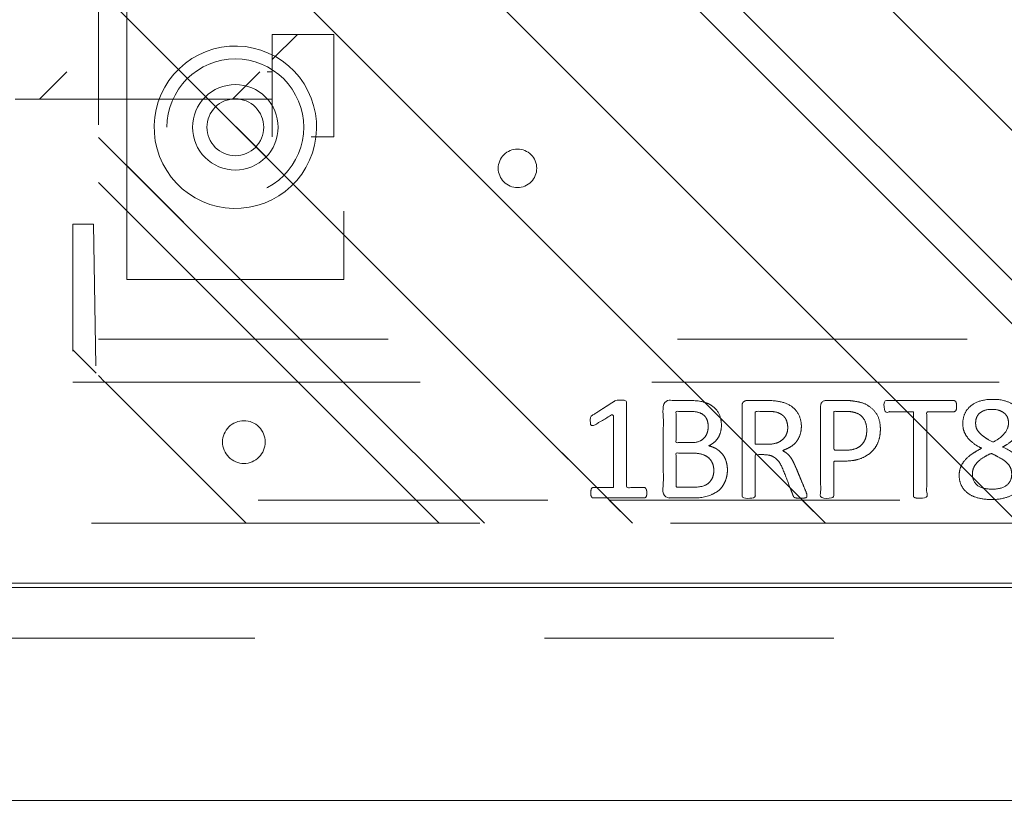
# Model space of a CAD drawing. Header units: inches. Extents: x -434 to -285, y -58 to 33.
# Tile 64 of 103: x -311.67 to -307.13, y -39.58 to -35.93. Entities that reach past the tile are written whole.
import ezdxf

# ---------------------------------------------------------------- set-up
doc = ezdxf.new("R2010")
doc.units = ezdxf.units.IN
doc.header["$LTSCALE"] = 32
doc.header["$MEASUREMENT"] = 0
doc.linetypes.add('Dash Style-1', pattern=[0.083328, 0.041656, -0.041672])
for name, color, linetype, lineweight in [('DashLine', 7, 'Dash Style-1', 13), ('DashLineFill', 7, 'Dash Style-1', 13), ('Drawing', 7, 'Continuous', 18), ('Metal-Black', 7, 'Continuous', 18), ('Metal-DeskStructure', 7, 'Continuous', 13), ('None', 7, 'Continuous', 18), ('Plastic-BracketCover', 7, 'Continuous', 13), ('SolidLine', 7, 'Continuous', 15), ('Stone_1', 7, 'Continuous', 13), ('WasteShelf_H', 7, 'Continuous', 18)]:
    doc.layers.add(name, color=color, linetype=linetype, lineweight=lineweight)
pattern_1 = [(45, (0, 0), (-1.61302, 1.93572), []), (45, (-1.0608, 1.0608), (-0.472346, 0.416761), [])]

# ---------------------------------------------------------------- blocks, each defined once
blk = doc.blocks.new('Group-26')
at = {"layer": 'SolidLine', "flags": 128}
blk.add_lwpolyline([(0, 0), (0.748, 0), (0.748, -29.0945), (0, -29.0945)], close=True, dxfattribs=at)
blk = doc.blocks.new('Group-27')
at = {"layer": 'None'}
blk.add_blockref('Group-26', (0, 0), dxfattribs=at)
blk = doc.blocks.new('SL Vertical Storage (2D)-1')
at = {"layer": 'None'}
blk.add_blockref('Group-27', (0, 0), dxfattribs=at)
at = {"layer": 'Drawing', "color": 0, "flags": 1}
for tag in ['Tag', 'Catalog', 'Option1', 'Option2', 'Option3', 'Option4', 'Option5', 'Option6', 'Option7', 'Option8', 'Option9', 'Option10', 'Option11', 'Option12', 'Custom', 'FinishGroup', 'Discount', 'Item2', 'Item3', 'Item6', 'Item8', 'Item9', 'Item10', 'Item12', 'Item13', 'Item16', 'Item18', 'Item19', 'Item20', 'Item21', 'Item22', 'Item23', 'Item24', 'Item25', 'Item1', 'Item4', 'Item5', 'Item7', 'Item11', 'Item14', 'Item15', 'Item17']:
    blk.add_attdef(tag, (24.1798, -42.4995), '', height=0.00709, dxfattribs=at)
blk = doc.blocks.new('Group-43')
at = {"layer": 'Stone_1', "linetype": 'Continuous', "lineweight": 15}
h = blk.add_hatch(dxfattribs=at)
h.set_pattern_fill('AR-CONC', style=0, pattern_type=2)
h.set_pattern_definition([(50, (-6.595, -2.0547), (5.6477, -0.4941), [0.59055, -6.49606]), (-5, (-6.595, -2.055), (-1.0925, 5.9228), [0.47244, -5.19685]), (100.451, (-6.124, -2.096), (4.5552, 5.42866), [0.5019, -5.5208]), (46.184, (-6.595, -0.48), (8.4035, -1.3033), [0.8858, -9.7441]), (96.636, (-5.8945, -0.5885), (7.3595, 7.6702), [0.7528, -8.2812]), (-8.816, (-6.595, -0.48), (7.3595, 7.6702), [0.7087, -7.7953]), (21, (-5.8074, -0.8736), (4.70006, -3.1702), [0.59055, -6.49606]), (-34, (-5.8074, -0.8736), (1.9159, 5.7098), [0.47244, -5.19685]), (71.451, (-5.416, -1.138), (6.6159, 2.5396), [0.5019, -5.5208]), (37.5, (-6.5948, -2.0547), (0.09575, 2.62121), [0.0004, -15.6256]), (37.5, (96.8664, 77.3338), (0.095747, 2.621211), [0.0004, -15.6256]), (37.5, (96.8743, 77.34), (0.095747, 2.621211), [0.0004, -15.6256]), (37.5, (203.1916, 158.92), (0.095747, 2.621211), [0.00039, -15.62559]), (37.5, (203.1995, 158.9261), (0.095747, 2.621211), [0.00039, -15.62559]), (7.5, (-6.5948, -2.0547), (2.07141, 3.1056), [0.0004, -10.0114]), (7.5, (69.1615, 7.9188), (2.07141, 3.1056), [0.0004, -10.01142]), (7.5, (69.1714, 7.92), (2.07141, 3.1056), [0.0004, -10.01142]), (7.5, (195.4914, 24.5504), (2.071414, 3.105604), [0.0004, -10.01142]), (7.5, (195.5013, 24.5517), (2.071414, 3.105604), [0.0004, -10.01142]), (-32.5, (-8.3507, -2.0547), (4.20333, -0.1776), [0.0004, -16.25945]), (-32.5, (33.8273, -28.925), (4.20333, -0.1776), [0.0004, -16.25945]), (-32.5, (33.8357, -28.9305), (4.20333, -0.1776), [0.0004, -16.25945]), (-32.5, (165.4132, -112.7546), (4.203326, -0.177597), [0.0004, -16.25945]), (-32.5, (165.4217, -112.76), (4.203326, -0.177597), [0.0004, -16.25945]), (-42.5, (-9.138, -2.0547), (4.59202, 0.78823), [0.0004, -12.4248]), (-42.5, (38.7923, -45.975), (4.59202, 0.78823), [0.0004, -12.4248]), (-42.5, (38.7997, -45.9816), (4.59202, 0.78823), [0.0004, -12.4248]), (-42.5, (115.189, -115.9795), (4.59202, 0.78823), [0.0004, -12.4248]), (-42.5, (115.1963, -115.9863), (4.59202, 0.78823), [0.0004, -12.4248])])
h.paths.add_polyline_path([(0, 0), (17.9921, 0), (17.9921, -31.2992), (0, -31.2992)])
at = {"layer": 'Stone_1', "flags": 128}
blk.add_lwpolyline([(0, 0), (17.9921, 0), (17.9921, -31.2992), (0, -31.2992)], close=True, dxfattribs=at)
blk = doc.blocks.new('SL Vertical Top (2D)-1')
at = {"layer": 'None'}
blk.add_blockref('Group-43', (0, 0), dxfattribs=at)
at = {"layer": 'Drawing', "color": 0, "flags": 1}
for tag in ['Tag', 'Catalog', 'Option1', 'Option2', 'Option3', 'Option4', 'Option5', 'Option6', 'Option7', 'Option8', 'Option9', 'Option10', 'Option11', 'Option12', 'Custom', 'FinishGroup', 'Discount', 'Item2', 'Item3', 'Item6', 'Item9', 'Item10', 'Item12', 'Item13', 'Item16', 'Item19', 'Item20', 'Item21', 'Item22', 'Item23', 'Item24', 'Item25', 'Item8', 'Item18', 'Item1', 'Item4', 'Item5', 'Item7', 'Item11', 'Item14', 'Item15', 'Item17']:
    blk.add_attdef(tag, (41.9987, -42.5389), '', height=0.00709, dxfattribs=at)
blk = doc.blocks.new('30W 7.5D LEG SURROUND (2D)')
at = {"layer": 'DashLine', "flags": 128}
blk.add_lwpolyline([(-15, -10.7844), (15, -10.7844), (14.252, -10.0364), (-14.252, -10.0364), (-15, -10.7844)], close=True, dxfattribs=at)
at = {"layer": 'SolidLine', "flags": 128}
blk.add_lwpolyline([(-15.0197, -3.2687), (15.0197, -3.2687), (15.0197, -10.7844), (-15.0197, -10.7844)], close=True, dxfattribs=at)
blk = doc.blocks.new('Group-47')
at = {"layer": 'WasteShelf_H', "color": 7}
for points, knots in [([(-2.8316, 6.2154), (-2.839, 6.2154), (-2.8528, 6.2182), (-2.8556, 6.2265), (-2.8556, 6.3455), (-2.8556, 6.4645), (-2.8537, 6.4682), (-2.8482, 6.4719), (-2.839, 6.4738), (-2.826, 6.4738), (-2.8168, 6.4719), (-2.8113, 6.4701), (-2.8076, 6.4645), (-2.8076, 6.4156), (-2.8076, 6.3686), (-2.6378, 6.3686), (-2.468, 6.3686), (-2.4938, 6.4119), (-2.5197, 6.4553), (-2.5215, 6.4609), (-2.5234, 6.4701), (-2.5197, 6.4738), (-2.5086, 6.4756), (-2.4962, 6.4756), (-2.4865, 6.4756), (-2.4809, 6.4738), (-2.4772, 6.4701), (-2.4754, 6.4664), (-2.4422, 6.4147), (-2.409, 6.363), (-2.4071, 6.3612), (-2.4071, 6.3575), (-2.4053, 6.352), (-2.4053, 6.3349), (-2.4053, 6.3169), (-2.409, 6.3114), (-2.4126, 6.3095), (-2.611, 6.3095), (-2.8076, 6.3095), (-2.8076, 6.2689), (-2.8076, 6.2246), (-2.8113, 6.2209), (-2.8168, 6.2173), (-2.826, 6.2154), (-2.8316, 6.2154)], [0, 0, 0, 0.00261, 0.007831, 0.010441, 0.176195, 0.178805, 0.181415, 0.184026, 0.186636, 0.188594, 0.190551, 0.192509, 0.194467, 0.244389, 0.244389, 0.424498, 0.424498, 0.47805, 0.47805, 0.484241, 0.490432, 0.496622, 0.502813, 0.507071, 0.510941, 0.514811, 0.518682, 0.518682, 0.576295, 0.576295, 0.578743, 0.58119, 0.583638, 0.590247, 0.593184, 0.596122, 0.599059, 0.911881, 0.911881, 0.976501, 0.982376, 0.988251, 0.994125, 1, 1, 1]), ([(-2.7264, 5.8443), (-2.7485, 5.8443), (-2.7836, 5.8554), (-2.8131, 5.8738), (-2.8334, 5.9015), (-2.8556, 5.9513), (-2.8556, 6.0584), (-2.8556, 6.1248), (-2.8445, 6.1396), (-2.6313, 6.1396), (-2.4182, 6.1396), (-2.4071, 6.1248), (-2.4071, 6.0667), (-2.4071, 5.9753), (-2.4237, 5.9237), (-2.4514, 5.8904), (-2.4938, 5.872), (-2.5363, 5.872), (-2.5658, 5.8794), (-2.5898, 5.8941), (-2.6101, 5.9181), (-2.6157, 5.931), (-2.6193, 5.9126), (-2.6378, 5.8812), (-2.6655, 5.8572), (-2.7042, 5.8443), (-2.7264, 5.8443)], [0, 0, 0, 0.031455, 0.06291, 0.094366, 0.125821, 0.188731, 0.266159, 0.275837, 0.285516, 0.435531, 0.44521, 0.454888, 0.521427, 0.574659, 0.627891, 0.681123, 0.734355, 0.762747, 0.791139, 0.819531, 0.847924, 0.847924, 0.885943, 0.923962, 0.961981, 1, 1, 1]), ([(-2.7301, 5.907), (-2.7098, 5.907), (-2.6802, 5.92), (-2.6599, 5.944), (-2.6489, 5.9809), (-2.6489, 6.0445), (-2.6489, 6.0805), (-2.7273, 6.0805), (-2.8057, 6.0805), (-2.8057, 6.0371), (-2.8057, 5.9532), (-2.7781, 5.92), (-2.7485, 5.907), (-2.7301, 5.907)], [0, 0, 0, 0.079156, 0.158312, 0.237468, 0.316624, 0.419526, 0.419526, 0.643799, 0.643799, 0.767809, 0.883905, 0.941952, 1, 1, 1]), ([(-2.5271, 5.9329), (-2.5105, 5.9329), (-2.4846, 5.9421), (-2.4662, 5.9624), (-2.4569, 5.9938), (-2.4569, 6.0491), (-2.4569, 6.0805), (-2.5289, 6.0805), (-2.6009, 6.0805), (-2.6009, 6.0464), (-2.6009, 5.9901), (-2.5898, 5.9606), (-2.5695, 5.9421), (-2.5418, 5.9329), (-2.5271, 5.9329)], [0, 0, 0, 0.074499, 0.148998, 0.223496, 0.297995, 0.395417, 0.395417, 0.61891, 0.61891, 0.724928, 0.793696, 0.862464, 0.931232, 1, 1, 1]), ([(-2.8463, 5.478), (-2.85, 5.478), (-2.8537, 5.4798), (-2.8556, 5.4872), (-2.8574, 5.5001), (-2.8574, 5.5186), (-2.8556, 5.5296), (-2.8537, 5.537), (-2.8482, 5.5407), (-2.8426, 5.5426), (-2.79, 5.5629), (-2.7375, 5.5832), (-2.719, 5.5906), (-2.6895, 5.6053), (-2.6673, 5.6275), (-2.6563, 5.657), (-2.6563, 5.6967), (-2.6563, 5.716), (-2.7513, 5.716), (-2.85, 5.716), (-2.8537, 5.7197), (-2.8556, 5.7271), (-2.8574, 5.7382), (-2.8574, 5.7548), (-2.8556, 5.7659), (-2.8537, 5.7733), (-2.85, 5.7769), (-2.6387, 5.7769), (-2.4182, 5.7769), (-2.4071, 5.7622), (-2.4071, 5.7068), (-2.4071, 5.6422), (-2.409, 5.6201), (-2.4108, 5.6108), (-2.4145, 5.585), (-2.4348, 5.5444), (-2.4643, 5.5186), (-2.5031, 5.5038), (-2.5474, 5.5038), (-2.5843, 5.5167), (-2.612, 5.5389), (-2.6304, 5.5721), (-2.6378, 5.5906), (-2.6433, 5.5795), (-2.6581, 5.561), (-2.6784, 5.5463), (-2.7061, 5.5333), (-2.7227, 5.526), (-2.7716, 5.5057), (-2.8205, 5.4854), (-2.8334, 5.4798), (-2.8445, 5.478), (-2.8463, 5.478)], [0, 0, 0, 0.004018, 0.008035, 0.012053, 0.01607, 0.020088, 0.024105, 0.028123, 0.03214, 0.03214, 0.070951, 0.070951, 0.084634, 0.098317, 0.112001, 0.125684, 0.138745, 0.138745, 0.202807, 0.205295, 0.207782, 0.21027, 0.212758, 0.214748, 0.216739, 0.218729, 0.220719, 0.332671, 0.339637, 0.346603, 0.391882, 0.407555, 0.423229, 0.423229, 0.466696, 0.510164, 0.553631, 0.597099, 0.640566, 0.684033, 0.727501, 0.770968, 0.770968, 0.798042, 0.825115, 0.852188, 0.879262, 0.879262, 0.958132, 0.958132, 0.979066, 1, 1, 1]), ([(-2.5326, 5.5666), (-2.5049, 5.5666), (-2.4699, 5.5906), (-2.4606, 5.6182), (-2.4588, 5.6275), (-2.4569, 5.6496), (-2.4569, 5.6911), (-2.4569, 5.716), (-2.5326, 5.716), (-2.6083, 5.716), (-2.6083, 5.6874), (-2.6083, 5.6348), (-2.5972, 5.6016), (-2.5751, 5.5776), (-2.5474, 5.5666), (-2.5326, 5.5666)], [0, 0, 0, 0.142515, 0.285031, 0.285031, 0.330993, 0.376955, 0.445899, 0.445899, 0.655281, 0.655281, 0.734439, 0.800829, 0.867219, 0.93361, 1, 1, 1]), ([(-2.5381, 5.14), (-2.5732, 5.14), (-2.6267, 5.1621), (-2.6636, 5.2027), (-2.6858, 5.2618), (-2.6858, 5.3291), (-2.6858, 5.3541), (-2.7661, 5.3541), (-2.85, 5.3541), (-2.8537, 5.3578), (-2.8556, 5.3651), (-2.8574, 5.3762), (-2.8574, 5.3928), (-2.8556, 5.4039), (-2.8537, 5.4113), (-2.85, 5.415), (-2.6396, 5.415), (-2.42, 5.415), (-2.4071, 5.4002), (-2.4071, 5.343), (-2.4071, 5.2802), (-2.4108, 5.2544), (-2.4182, 5.2175), (-2.4403, 5.1806), (-2.4717, 5.1529), (-2.5141, 5.14), (-2.5381, 5.14)], [0, 0, 0, 0.066268, 0.132535, 0.198803, 0.26507, 0.303966, 0.303966, 0.429297, 0.43506, 0.440822, 0.446584, 0.452347, 0.456957, 0.461567, 0.466177, 0.470786, 0.728938, 0.745073, 0.761208, 0.845107, 0.870922, 0.896738, 0.922553, 0.948369, 0.974184, 1, 1, 1]), ([(-2.5437, 5.2027), (-2.516, 5.2027), (-2.4791, 5.223), (-2.4625, 5.2526), (-2.4569, 5.2839), (-2.4569, 5.3273), (-2.4569, 5.3541), (-2.5464, 5.3541), (-2.6359, 5.3541), (-2.6359, 5.3273), (-2.6359, 5.2747), (-2.623, 5.2378), (-2.5972, 5.2138), (-2.564, 5.2027), (-2.5437, 5.2027)], [0, 0, 0, 0.053098, 0.106195, 0.159293, 0.212391, 0.297937, 0.297937, 0.584068, 0.584068, 0.669615, 0.752211, 0.834807, 0.917404, 1, 1, 1]), ([(-2.4329, 4.7901), (-2.4389, 4.7901), (-2.4496, 4.7901), (-2.4551, 4.7937), (-2.4588, 4.7993), (-2.4588, 4.8639), (-2.4588, 4.9266), (-2.6526, 4.9266), (-2.85, 4.9266), (-2.8537, 4.9303), (-2.8556, 4.9377), (-2.8574, 4.9488), (-2.8574, 4.9654), (-2.8556, 4.9764), (-2.8537, 4.9838), (-2.85, 4.9875), (-2.6526, 4.9875), (-2.4588, 4.9875), (-2.4588, 5.0503), (-2.4588, 5.1149), (-2.4551, 5.1204), (-2.4496, 5.1222), (-2.4403, 5.1241), (-2.4274, 5.1241), (-2.4163, 5.1222), (-2.4108, 5.1204), (-2.4071, 5.1149), (-2.4071, 4.9571), (-2.4071, 4.7993), (-2.4108, 4.7937), (-2.4163, 4.7901), (-2.4274, 4.7901), (-2.4329, 4.7901)], [0, 0, 0, 0.003046, 0.005389, 0.007733, 0.010076, 0.089744, 0.089744, 0.335779, 0.340465, 0.345152, 0.349838, 0.354524, 0.360382, 0.36624, 0.372099, 0.377957, 0.6855, 0.6855, 0.785085, 0.788014, 0.790943, 0.793872, 0.796801, 0.798998, 0.801195, 0.803391, 0.805588, 0.991213, 0.99341, 0.995606, 0.997803, 1, 1, 1]), ([(-2.7411, 4.4744), (-2.7688, 4.4744), (-2.815, 4.4947), (-2.8463, 4.5353), (-2.8629, 4.5925), (-2.8629, 4.6626), (-2.8482, 4.718), (-2.8187, 4.7568), (-2.7781, 4.7771), (-2.7301, 4.7771), (-2.695, 4.7623), (-2.6655, 4.7365), (-2.6396, 4.6977), (-2.6267, 4.6737), (-2.6157, 4.6959), (-2.5917, 4.7272), (-2.564, 4.7494), (-2.5326, 4.7605), (-2.4902, 4.7605), (-2.4496, 4.7438), (-2.4182, 4.7088), (-2.4016, 4.6571), (-2.4016, 4.587), (-2.4182, 4.5372), (-2.4459, 4.5058), (-2.4828, 4.491), (-2.5234, 4.491), (-2.5547, 4.5021), (-2.5843, 4.5242), (-2.6101, 4.5556), (-2.6212, 4.5778), (-2.6544, 4.5002), (-2.7208, 4.4744), (-2.7411, 4.4744)], [0, 0, 0, 0.040945, 0.08189, 0.122836, 0.163781, 0.200632, 0.237482, 0.274333, 0.311184, 0.338205, 0.365227, 0.392248, 0.419269, 0.419269, 0.443822, 0.468375, 0.492928, 0.51748, 0.549396, 0.581313, 0.613229, 0.645145, 0.677061, 0.708977, 0.740893, 0.772809, 0.799408, 0.826007, 0.852606, 0.879205, 0.879205, 0.969801, 1, 1, 1]), ([(-2.7467, 4.5353), (-2.7301, 4.5353), (-2.7042, 4.5464), (-2.6821, 4.5704), (-2.6618, 4.6054), (-2.6507, 4.6294), (-2.6599, 4.6516), (-2.6821, 4.6848), (-2.7042, 4.7051), (-2.7301, 4.7162), (-2.815, 4.7162), (-2.815, 4.5796), (-2.7781, 4.5353), (-2.7467, 4.5353)], [0, 0, 0, 0.062166, 0.124332, 0.186498, 0.248664, 0.248664, 0.305108, 0.361552, 0.417996, 0.474441, 0.742583, 0.871292, 1, 1, 1]), ([(-2.5105, 4.5501), (-2.4957, 4.5501), (-2.4735, 4.5593), (-2.4569, 4.5796), (-2.4477, 4.6073), (-2.4477, 4.6626), (-2.4809, 4.7014), (-2.5252, 4.7014), (-2.5474, 4.6922), (-2.5677, 4.6719), (-2.588, 4.6423), (-2.599, 4.622), (-2.5806, 4.587), (-2.5363, 4.5501), (-2.5105, 4.5501)], [0, 0, 0, 0.064819, 0.129638, 0.194457, 0.259276, 0.388914, 0.518552, 0.583375, 0.648198, 0.71302, 0.777843, 0.777843, 0.888922, 1, 1, 1])]:
    blk.add_open_spline(points, degree=2, knots=knots, dxfattribs=at)
blk = doc.blocks.new('1BRPT8_Cover (2D)')
at = {"layer": 'DashLineFill', "linetype": 'Continuous', "lineweight": 13}
h = blk.add_hatch(dxfattribs=at)
h.set_pattern_fill('Steel', color=253, style=0, pattern_type=2)
h.set_pattern_definition(pattern_1)
h.paths.add_polyline_path([(-1.5945, -8.7638), (-2.3228, -8.7638), (-2.3228, -8.7511), (-2.8261, -8.7423), (-2.8664, -8.7028), (-2.8664, -6.673), (-2.8472, -6.6533), (-2.3228, -6.6441), (-2.3228, -6.5842), (-2.8472, -6.5751), (-2.8664, -6.5554), (-2.8664, -4.4682), (-2.8472, -4.4486), (-2.3228, -4.4394), (-2.3228, -4.3795), (-2.8472, -4.3703), (-2.8664, -4.3507), (-2.8664, -2.2635), (-2.8472, -2.2438), (-2.3228, -2.2347), (-2.3228, -2.1748), (-2.8472, -2.1656), (-2.8664, -2.1459), (-2.8664, -0.0588), (-2.8472, -0.0391), (-2.3228, -0.03), (-2.3228, 0.03), (-2.8472, 0.0391), (-2.8664, 0.0588), (-2.8664, 2.1459), (-2.8472, 2.1656), (-2.3228, 2.1748), (-2.3228, 2.2347), (-2.8472, 2.2438), (-2.8664, 2.2635), (-2.8664, 4.3507), (-2.8472, 4.3703), (-2.3228, 4.3795), (-2.3228, 4.4394), (-2.8472, 4.4486), (-2.8664, 4.4682), (-2.8655, 6.5554), (-2.8472, 6.5751), (-2.3228, 6.5842), (-2.3228, 6.6441), (-2.8472, 6.6533), (-2.8664, 6.673), (-2.8664, 8.7028), (-2.8261, 8.7423), (-1.5945, 8.7638), (-1.5945, 8.8583), (-2.9724, 8.8583), (-2.9724, -8.8583), (-1.5945, -8.8583)])
h = blk.add_hatch(dxfattribs=at)
h.set_pattern_fill('Steel', color=253, style=0, pattern_type=2)
h.set_pattern_definition(pattern_1)
h.paths.add_polyline_path([(-2.3228, 8.8583), (-2.3228, -8.8583), (-2.9724, -8.8583), (-2.9724, 8.8583)])
at = {"layer": 'DashLineFill', "flags": 128}
for points in [[(-1.5945, -8.7638), (-2.3228, -8.7638), (-2.3228, -8.7511), (-2.8261, -8.7423), (-2.8664, -8.7028), (-2.8664, -6.673), (-2.8472, -6.6533), (-2.3228, -6.6441), (-2.3228, -6.5842), (-2.8472, -6.5751), (-2.8664, -6.5554), (-2.8664, -4.4682), (-2.8472, -4.4486), (-2.3228, -4.4394), (-2.3228, -4.3795), (-2.8472, -4.3703), (-2.8664, -4.3507), (-2.8664, -2.2635), (-2.8472, -2.2438), (-2.3228, -2.2347), (-2.3228, -2.1748), (-2.8472, -2.1656), (-2.8664, -2.1459), (-2.8664, -0.0588), (-2.8472, -0.0391), (-2.3228, -0.03), (-2.3228, 0.03), (-2.8472, 0.0391), (-2.8664, 0.0588), (-2.8664, 2.1459), (-2.8472, 2.1656), (-2.3228, 2.1748), (-2.3228, 2.2347), (-2.8472, 2.2438), (-2.8664, 2.2635), (-2.8664, 4.3507), (-2.8472, 4.3703), (-2.3228, 4.3795), (-2.3228, 4.4394), (-2.8472, 4.4486), (-2.8664, 4.4682), (-2.8655, 6.5554), (-2.8472, 6.5751), (-2.3228, 6.5842), (-2.3228, 6.6441), (-2.8472, 6.6533), (-2.8664, 6.673), (-2.8664, 8.7028), (-2.8261, 8.7423), (-1.5945, 8.7638), (-1.5945, 8.8583), (-2.9724, 8.8583), (-2.9724, -8.8583), (-1.5945, -8.8583)], [(-2.3228, 8.8583), (-2.3228, -8.8583), (-2.9724, -8.8583), (-2.9724, 8.8583)]]:
    blk.add_lwpolyline(points, close=True, dxfattribs=at)
at = {"layer": 'SolidLine', "flags": 128}
blk.add_lwpolyline([(-2.5, 8.0709), (-2.5005, 8.0612), (-2.5019, 8.0517), (-2.5042, 8.0423), (-2.5075, 8.0332), (-2.5116, 8.0245), (-2.5166, 8.0162), (-2.5223, 8.0084), (-2.5288, 8.0013), (-2.536, 7.9948), (-2.5437, 7.989), (-2.552, 7.9841), (-2.5608, 7.9799), (-2.5699, 7.9767), (-2.5792, 7.9743), (-2.5888, 7.9729), (-2.5984, 7.9724), (-2.6081, 7.9729), (-2.6176, 7.9743), (-2.627, 7.9767), (-2.6361, 7.9799), (-2.6448, 7.9841), (-2.6531, 7.989), (-2.6609, 7.9948), (-2.668, 8.0013), (-2.6745, 8.0084), (-2.6803, 8.0162), (-2.6852, 8.0245), (-2.6894, 8.0332), (-2.6926, 8.0423), (-2.695, 8.0517), (-2.6964, 8.0612), (-2.6969, 8.0709), (-2.6964, 8.0805), (-2.695, 8.0901), (-2.6926, 8.0994), (-2.6894, 8.1085), (-2.6852, 8.1173), (-2.6803, 8.1255), (-2.6745, 8.1333), (-2.668, 8.1405), (-2.6609, 8.1469), (-2.6531, 8.1527), (-2.6448, 8.1577), (-2.6361, 8.1618), (-2.627, 8.1651), (-2.6176, 8.1674), (-2.6081, 8.1688), (-2.5984, 8.1693), (-2.5888, 8.1688), (-2.5792, 8.1674), (-2.5699, 8.1651), (-2.5608, 8.1618), (-2.552, 8.1577), (-2.5437, 8.1527), (-2.536, 8.1469), (-2.5288, 8.1405), (-2.5223, 8.1333), (-2.5166, 8.1255), (-2.5116, 8.1173), (-2.5075, 8.1085), (-2.5042, 8.0994), (-2.5019, 8.0901), (-2.5005, 8.0805)], close=True, dxfattribs=at)
at = {"layer": 'WasteShelf_H', "color": 7}
blk.add_blockref('Group-47', (0, 0), dxfattribs=at)
blk = doc.blocks.new('1BRPT9-Bracket (2D)')
at = {"layer": 'DashLineFill', "linetype": 'Continuous', "lineweight": 13}
h = blk.add_hatch(dxfattribs=at)
h.set_pattern_fill('Steel', color=253, style=0, pattern_type=2)
h.set_pattern_definition(pattern_1)
edge = h.paths.add_edge_path()
edge.add_line((-2.3221, -8.7402), (-2.3221, 8.7402))
edge.add_line((-2.3221, 8.7402), (1.6779, 8.7402))
edge.add_arc((1.6779, 8.4882), 0.252, 0, 90, ccw=False)
edge.add_line((1.9299, 8.4882), (1.9299, 7.4803))
edge.add_line((1.9299, 7.4803), (2.3236, 7.4611))
edge.add_line((2.3236, 7.4611), (2.3236, -7.4803))
edge.add_line((2.3236, -7.4803), (1.9299, -7.4803))
edge.add_line((1.9299, -7.4803), (1.9299, -8.4882))
edge.add_arc((1.6779, -8.4882), 0.252, -90, 0, ccw=False)
edge.add_line((1.6779, -8.7402), (-2.3221, -8.7402))
h = blk.add_hatch(dxfattribs=at)
h.set_pattern_fill('Steel', color=253, style=0, pattern_type=2)
h.set_pattern_definition(pattern_1)
h.paths.add_polyline_path([(-1.1488, 8.4252), (-1.118, 8.4237), (-1.0874, 8.4191), (-1.0574, 8.4116), (-1.0283, 8.4012), (-1.0004, 8.388), (-0.9739, 8.3721), (-0.949, 8.3537), (-0.9261, 8.3329), (-0.9054, 8.31), (-0.887, 8.2852), (-0.8711, 8.2587), (-0.8579, 8.2308), (-0.8474, 8.2017), (-0.8399, 8.1717), (-0.8354, 8.1411), (-0.8339, 8.1102), (-0.8354, 8.0794), (-0.8399, 8.0488), (-0.8474, 8.0188), (-0.8579, 7.9897), (-0.8711, 7.9618), (-0.887, 7.9353), (-0.9054, 7.9104), (-0.9261, 7.8875), (-0.949, 7.8668), (-0.9739, 7.8484), (-1.0004, 7.8325), (-1.0283, 7.8193), (-1.0574, 7.8088), (-1.0874, 7.8013), (-1.118, 7.7968), (-1.1488, 7.7953), (-1.1797, 7.7968), (-1.2103, 7.8013), (-1.2403, 7.8088), (-1.2694, 7.8193), (-1.2973, 7.8325), (-1.3238, 7.8484), (-1.3486, 7.8668), (-1.3716, 7.8875), (-1.3923, 7.9104), (-1.4107, 7.9353), (-1.4266, 7.9618), (-1.4398, 7.9897), (-1.4502, 8.0188), (-1.4577, 8.0488), (-1.4623, 8.0794), (-1.4638, 8.1102), (-1.4623, 8.1411), (-1.4577, 8.1717), (-1.4502, 8.2017), (-1.4398, 8.2308), (-1.4266, 8.2587), (-1.4107, 8.2852), (-1.3923, 8.31), (-1.3716, 8.3329), (-1.3486, 8.3537), (-1.3238, 8.3721), (-1.2973, 8.388), (-1.2694, 8.4012), (-1.2403, 8.4116), (-1.2103, 8.4191), (-1.1797, 8.4237)])
h = blk.add_hatch(dxfattribs=at)
h.set_pattern_fill('Steel', color=253, style=0, pattern_type=2)
h.set_pattern_definition(pattern_1)
h.paths.add_polyline_path([(-1.1488, 8.3071), (-1.1295, 8.3061), (-1.1104, 8.3033), (-1.0917, 8.2986), (-1.0735, 8.2921), (-1.056, 8.2838), (-1.0395, 8.2739), (-1.024, 8.2624), (-1.0096, 8.2494), (-0.9967, 8.2351), (-0.9852, 8.2196), (-0.9752, 8.203), (-0.967, 8.1856), (-0.9605, 8.1674), (-0.9558, 8.1486), (-0.9529, 8.1295), (-0.952, 8.1102), (-0.9529, 8.0909), (-0.9558, 8.0718), (-0.9605, 8.0531), (-0.967, 8.0349), (-0.9752, 8.0174), (-0.9852, 8.0009), (-0.9967, 7.9854), (-1.0096, 7.971), (-1.024, 7.9581), (-1.0395, 7.9466), (-1.056, 7.9366), (-1.0735, 7.9284), (-1.0917, 7.9219), (-1.1104, 7.9172), (-1.1295, 7.9143), (-1.1488, 7.9134), (-1.1681, 7.9143), (-1.1872, 7.9172), (-1.206, 7.9219), (-1.2242, 7.9284), (-1.2416, 7.9366), (-1.2582, 7.9466), (-1.2737, 7.9581), (-1.288, 7.971), (-1.301, 7.9854), (-1.3125, 8.0009), (-1.3224, 8.0174), (-1.3307, 8.0349), (-1.3372, 8.0531), (-1.3419, 8.0718), (-1.3447, 8.0909), (-1.3457, 8.1102), (-1.3447, 8.1295), (-1.3419, 8.1486), (-1.3372, 8.1674), (-1.3307, 8.1856), (-1.3224, 8.203), (-1.3125, 8.2196), (-1.301, 8.2351), (-1.288, 8.2494), (-1.2737, 8.2624), (-1.2582, 8.2739), (-1.2416, 8.2838), (-1.2242, 8.2921), (-1.206, 8.2986), (-1.1872, 8.3033), (-1.1681, 8.3061)])
h = blk.add_hatch(dxfattribs=at)
h.set_pattern_fill('Steel', color=253, style=0, pattern_type=2)
h.set_pattern_definition(pattern_1)
h.paths.add_polyline_path([(-1.3378, 6.8996), (-1.3291, 6.8992), (-1.3205, 6.8979), (-1.3121, 6.8958), (-1.3039, 6.8929), (-1.2961, 6.8891), (-1.2886, 6.8847), (-1.2816, 6.8795), (-1.2752, 6.8737), (-1.2693, 6.8672), (-1.2642, 6.8602), (-1.2597, 6.8528), (-1.256, 6.8449), (-1.253, 6.8367), (-1.2509, 6.8283), (-1.2497, 6.8197), (-1.2492, 6.811), (-1.2497, 6.8023), (-1.2509, 6.7937), (-1.253, 6.7853), (-1.256, 6.7771), (-1.2597, 6.7693), (-1.2642, 6.7618), (-1.2693, 6.7548), (-1.2752, 6.7484), (-1.2816, 6.7425), (-1.2886, 6.7374), (-1.2961, 6.7329), (-1.3039, 6.7292), (-1.3121, 6.7263), (-1.3205, 6.7241), (-1.3291, 6.7229), (-1.3378, 6.7224), (-1.3465, 6.7229), (-1.3551, 6.7241), (-1.3635, 6.7263), (-1.3717, 6.7292), (-1.3796, 6.7329), (-1.387, 6.7374), (-1.394, 6.7425), (-1.4005, 6.7484), (-1.4063, 6.7548), (-1.4115, 6.7618), (-1.4159, 6.7693), (-1.4197, 6.7771), (-1.4226, 6.7853), (-1.4247, 6.7937), (-1.426, 6.8023), (-1.4264, 6.811), (-1.426, 6.8197), (-1.4247, 6.8283), (-1.4226, 6.8367), (-1.4197, 6.8449), (-1.4159, 6.8528), (-1.4115, 6.8602), (-1.4063, 6.8672), (-1.4005, 6.8737), (-1.394, 6.8795), (-1.387, 6.8847), (-1.3796, 6.8891), (-1.3717, 6.8929), (-1.3635, 6.8958), (-1.3551, 6.8979), (-1.3465, 6.8992)])
at = {"layer": 'DashLineFill'}
blk.add_line((-2.1252, 8.7402), (-2.1252, -8.7402), dxfattribs=at)
at = {"layer": 'DashLineFill', "flags": 128}
blk.add_lwpolyline([(-2.3221, -8.7402), (-2.3221, 8.7402), (1.6779, 8.7402, -0.414214), (1.9299, 8.4882), (1.9299, 7.4803), (2.3236, 7.4611), (2.3236, -7.4803), (1.9299, -7.4803), (1.9299, -8.4882, -0.414214), (1.6779, -8.7402)], format="xyb", close=True, dxfattribs=at)
for points in [[(-1.1488, 8.4252), (-1.118, 8.4237), (-1.0874, 8.4191), (-1.0574, 8.4116), (-1.0283, 8.4012), (-1.0004, 8.388), (-0.9739, 8.3721), (-0.949, 8.3537), (-0.9261, 8.3329), (-0.9054, 8.31), (-0.887, 8.2852), (-0.8711, 8.2587), (-0.8579, 8.2308), (-0.8474, 8.2017), (-0.8399, 8.1717), (-0.8354, 8.1411), (-0.8339, 8.1102), (-0.8354, 8.0794), (-0.8399, 8.0488), (-0.8474, 8.0188), (-0.8579, 7.9897), (-0.8711, 7.9618), (-0.887, 7.9353), (-0.9054, 7.9104), (-0.9261, 7.8875), (-0.949, 7.8668), (-0.9739, 7.8484), (-1.0004, 7.8325), (-1.0283, 7.8193), (-1.0574, 7.8088), (-1.0874, 7.8013), (-1.118, 7.7968), (-1.1488, 7.7953), (-1.1797, 7.7968), (-1.2103, 7.8013), (-1.2403, 7.8088), (-1.2694, 7.8193), (-1.2973, 7.8325), (-1.3238, 7.8484), (-1.3486, 7.8668), (-1.3716, 7.8875), (-1.3923, 7.9104), (-1.4107, 7.9353), (-1.4266, 7.9618), (-1.4398, 7.9897), (-1.4502, 8.0188), (-1.4577, 8.0488), (-1.4623, 8.0794), (-1.4638, 8.1102), (-1.4623, 8.1411), (-1.4577, 8.1717), (-1.4502, 8.2017), (-1.4398, 8.2308), (-1.4266, 8.2587), (-1.4107, 8.2852), (-1.3923, 8.31), (-1.3716, 8.3329), (-1.3486, 8.3537), (-1.3238, 8.3721), (-1.2973, 8.388), (-1.2694, 8.4012), (-1.2403, 8.4116), (-1.2103, 8.4191), (-1.1797, 8.4237)], [(-1.1488, 8.3071), (-1.1295, 8.3061), (-1.1104, 8.3033), (-1.0917, 8.2986), (-1.0735, 8.2921), (-1.056, 8.2838), (-1.0395, 8.2739), (-1.024, 8.2624), (-1.0096, 8.2494), (-0.9967, 8.2351), (-0.9852, 8.2196), (-0.9752, 8.203), (-0.967, 8.1856), (-0.9605, 8.1674), (-0.9558, 8.1486), (-0.9529, 8.1295), (-0.952, 8.1102), (-0.9529, 8.0909), (-0.9558, 8.0718), (-0.9605, 8.0531), (-0.967, 8.0349), (-0.9752, 8.0174), (-0.9852, 8.0009), (-0.9967, 7.9854), (-1.0096, 7.971), (-1.024, 7.9581), (-1.0395, 7.9466), (-1.056, 7.9366), (-1.0735, 7.9284), (-1.0917, 7.9219), (-1.1104, 7.9172), (-1.1295, 7.9143), (-1.1488, 7.9134), (-1.1681, 7.9143), (-1.1872, 7.9172), (-1.206, 7.9219), (-1.2242, 7.9284), (-1.2416, 7.9366), (-1.2582, 7.9466), (-1.2737, 7.9581), (-1.288, 7.971), (-1.301, 7.9854), (-1.3125, 8.0009), (-1.3224, 8.0174), (-1.3307, 8.0349), (-1.3372, 8.0531), (-1.3419, 8.0718), (-1.3447, 8.0909), (-1.3457, 8.1102), (-1.3447, 8.1295), (-1.3419, 8.1486), (-1.3372, 8.1674), (-1.3307, 8.1856), (-1.3224, 8.203), (-1.3125, 8.2196), (-1.301, 8.2351), (-1.288, 8.2494), (-1.2737, 8.2624), (-1.2582, 8.2739), (-1.2416, 8.2838), (-1.2242, 8.2921), (-1.206, 8.2986), (-1.1872, 8.3033), (-1.1681, 8.3061)], [(-1.3378, 6.8996), (-1.3291, 6.8992), (-1.3205, 6.8979), (-1.3121, 6.8958), (-1.3039, 6.8929), (-1.2961, 6.8891), (-1.2886, 6.8847), (-1.2816, 6.8795), (-1.2752, 6.8737), (-1.2693, 6.8672), (-1.2642, 6.8602), (-1.2597, 6.8528), (-1.256, 6.8449), (-1.253, 6.8367), (-1.2509, 6.8283), (-1.2497, 6.8197), (-1.2492, 6.811), (-1.2497, 6.8023), (-1.2509, 6.7937), (-1.253, 6.7853), (-1.256, 6.7771), (-1.2597, 6.7693), (-1.2642, 6.7618), (-1.2693, 6.7548), (-1.2752, 6.7484), (-1.2816, 6.7425), (-1.2886, 6.7374), (-1.2961, 6.7329), (-1.3039, 6.7292), (-1.3121, 6.7263), (-1.3205, 6.7241), (-1.3291, 6.7229), (-1.3378, 6.7224), (-1.3465, 6.7229), (-1.3551, 6.7241), (-1.3635, 6.7263), (-1.3717, 6.7292), (-1.3796, 6.7329), (-1.387, 6.7374), (-1.394, 6.7425), (-1.4005, 6.7484), (-1.4063, 6.7548), (-1.4115, 6.7618), (-1.4159, 6.7693), (-1.4197, 6.7771), (-1.4226, 6.7853), (-1.4247, 6.7937), (-1.426, 6.8023), (-1.4264, 6.811), (-1.426, 6.8197), (-1.4247, 6.8283), (-1.4226, 6.8367), (-1.4197, 6.8449), (-1.4159, 6.8528), (-1.4115, 6.8602), (-1.4063, 6.8672), (-1.4005, 6.8737), (-1.394, 6.8795), (-1.387, 6.8847), (-1.3796, 6.8891), (-1.3717, 6.8929), (-1.3635, 6.8958), (-1.3551, 6.8979), (-1.3465, 6.8992)]]:
    blk.add_lwpolyline(points, close=True, dxfattribs=at)
blk = doc.blocks.new('1BRPT6-LeftBeam (2D)')
at = {"layer": 'DashLineFill', "linetype": 'Continuous', "lineweight": 13}
h = blk.add_hatch(dxfattribs=at)
h.set_pattern_fill('Steel', color=253, style=0, pattern_type=2)
h.set_pattern_definition(pattern_1)
h.paths.add_polyline_path([(-1.8504, 0.5), (20.4724, 0.5), (20.4724, -0.5), (-1.8504, -0.5)])
at = {"layer": 'DashLineFill', "flags": 128}
blk.add_lwpolyline([(-1.8504, 0.5), (20.4724, 0.5), (20.4724, -0.5), (-1.8504, -0.5)], close=True, dxfattribs=at)
at = {"layer": 'SolidLine', "flags": 128}
for points in [[(-1.1768, 0.373), (-1.1401, 0.3739), (-1.1035, 0.3712), (-1.0673, 0.3649), (-1.032, 0.3551), (-0.9977, 0.3418), (-0.965, 0.3253), (-0.934, 0.3056), (-0.9051, 0.283), (-0.8785, 0.2577), (-0.8545, 0.2299), (-0.8334, 0.1998), (-0.8154, 0.1679), (-0.8005, 0.1343), (-0.789, 0.0995), (-0.781, 0.0636), (-0.7766, 0.0272), (-0.7757, -0.0095), (-0.7784, -0.0461), (-0.7847, -0.0823), (-0.7945, -0.1176), (-0.8078, -0.1519), (-0.8243, -0.1846), (-0.844, -0.2156), (-0.8666, -0.2446), (-0.8919, -0.2711), (-0.9197, -0.2951), (-0.9498, -0.3162), (-0.9817, -0.3342), (-1.0153, -0.3491), (-1.0502, -0.3606), (-1.086, -0.3686), (-1.1224, -0.373), (-1.1591, -0.3739), (-1.1957, -0.3712), (-1.2319, -0.3649), (-1.2672, -0.3551), (-1.3015, -0.3418), (-1.3342, -0.3253), (-1.3652, -0.3056), (-1.3942, -0.283), (-1.4207, -0.2577), (-1.4447, -0.2299), (-1.4658, -0.1998), (-1.4838, -0.1679), (-1.4987, -0.1343), (-1.5102, -0.0995), (-1.5182, -0.0636), (-1.5227, -0.0272), (-1.5235, 0.0095), (-1.5208, 0.0461), (-1.5145, 0.0823), (-1.5047, 0.1176), (-1.4914, 0.1519), (-1.4749, 0.1846), (-1.4552, 0.2156), (-1.4326, 0.2445), (-1.4073, 0.2711), (-1.3795, 0.2951), (-1.3494, 0.3162), (-1.3175, 0.3342), (-1.2839, 0.3491), (-1.2491, 0.3606), (-1.2132, 0.3686)], [(-1.1496, 0.1308), (-1.1368, 0.1302), (-1.1241, 0.1283), (-1.1116, 0.1252), (-1.0995, 0.1209), (-1.0879, 0.1154), (-1.0769, 0.1088), (-1.0666, 0.1011), (-1.0571, 0.0925), (-1.0485, 0.083), (-1.0408, 0.0727), (-1.0342, 0.0617), (-1.0287, 0.0501), (-1.0244, 0.038), (-1.0213, 0.0255), (-1.0194, 0.0128), (-1.0188, 0), (-1.0194, -0.0128), (-1.0213, -0.0255), (-1.0244, -0.038), (-1.0287, -0.0501), (-1.0342, -0.0617), (-1.0408, -0.0727), (-1.0485, -0.083), (-1.0571, -0.0925), (-1.0666, -0.1011), (-1.0769, -0.1088), (-1.0879, -0.1154), (-1.0995, -0.1209), (-1.1116, -0.1252), (-1.1241, -0.1283), (-1.1368, -0.1302), (-1.1496, -0.1308), (-1.1624, -0.1302), (-1.1751, -0.1283), (-1.1876, -0.1252), (-1.1997, -0.1209), (-1.2113, -0.1154), (-1.2223, -0.1088), (-1.2326, -0.1011), (-1.2421, -0.0925), (-1.2508, -0.083), (-1.2584, -0.0727), (-1.265, -0.0617), (-1.2705, -0.0501), (-1.2748, -0.038), (-1.2779, -0.0255), (-1.2798, -0.0128), (-1.2805, 0), (-1.2798, 0.0128), (-1.2779, 0.0255), (-1.2748, 0.038), (-1.2705, 0.0501), (-1.265, 0.0617), (-1.2584, 0.0727), (-1.2508, 0.083), (-1.2421, 0.0925), (-1.2326, 0.1011), (-1.2223, 0.1088), (-1.2113, 0.1154), (-1.1997, 0.1209), (-1.1876, 0.1252), (-1.1751, 0.1283), (-1.1624, 0.1302)]]:
    blk.add_lwpolyline(points, close=True, dxfattribs=at)
blk = doc.blocks.new('StructEnd-C (2D)')
at = {"layer": 'Metal-Black', "color": 7}
blk.add_blockref('1BRPT9-Bracket (2D)', (0, 0), dxfattribs=at)
at = {"layer": 'Metal-DeskStructure', "color": 7}
blk.add_blockref('1BRPT6-LeftBeam (2D)', (0.0008, 8.1102), dxfattribs=at)
at = {"layer": 'Plastic-BracketCover', "color": 7}
blk.add_blockref('1BRPT8_Cover (2D)', (0, 0), dxfattribs=at)
blk = doc.blocks.new('TiMotion_Handset (2D)')
at = {"layer": 'DashLineFill', "linetype": 'Continuous', "lineweight": 13}
h = blk.add_hatch(dxfattribs=at)
h.set_pattern_fill('Steel', color=253, style=0, pattern_type=2)
h.set_pattern_definition(pattern_1)
h.paths.add_polyline_path([(-7.06, 1.1934), (-7.06, 0.721), (-7.3435, 0.721), (-7.3435, 1.1934)])
h = blk.add_hatch(dxfattribs=at)
h.set_pattern_fill('Steel', color=253, style=0, pattern_type=2)
h.set_pattern_definition(pattern_1)
h.paths.add_polyline_path([(-1.8298, 1.0202), (-1.8298, 0.8942), (-7.06, 0.8942), (-7.06, 1.0202)])
at = {"layer": 'DashLineFill', "flags": 128}
for points in [[(-7.06, 1.1934), (-7.06, 0.721), (-7.3435, 0.721), (-7.3435, 1.1934)], [(-1.8298, 1.0202), (-1.8298, 0.8942), (-7.06, 0.8942), (-7.06, 1.0202)]]:
    blk.add_lwpolyline(points, close=True, dxfattribs=at)
blk = doc.blocks.new('Group-86')
at = {"layer": 'SolidLine'}
for p, q in [((14.7328, -33.0804), (-14.2485, -33.0804)), ((-14.2678, -33.1004), (14.7522, -33.1004))]:
    blk.add_line(p, q, dxfattribs=at)
blk = doc.blocks.new('Group-87')
at = {"layer": 'None'}
blk.add_blockref('Group-86', (0, 0), dxfattribs=at)
blk = doc.blocks.new('29D RUNOFF RETURN LEFT (2D)')
at = {"layer": 'None'}
blk.add_blockref('Group-87', (0, 0), dxfattribs=at)
at = {"layer": 'SolidLine', "color": 7, "rotation": 90}
blk.add_blockref('StructEnd-C (2D)', (0.7322, -29.8327), dxfattribs=at)
at = {"layer": 'SolidLine', "flags": 128}
for points in [[(-14.2678, 32.8839), (14.7322, 32.8839), (14.7322, -33.1004), (-14.2678, -33.1004)], [(-14.2478, 32.8839), (14.7522, 32.8839), (14.7522, -33.0804), (-14.2478, -33.0804)]]:
    blk.add_lwpolyline(points, close=True, dxfattribs=at)
at = {"layer": 'SolidLine', "color": 7, "rotation": 180}
blk.add_blockref('TiMotion_Handset (2D)', (-14.2678, -29.8327), dxfattribs=at)
at = {"layer": 'SolidLine', "color": 7, "rotation": 90}
blk.add_blockref('StructEnd-C (2D)', (0.7322, -29.8327), dxfattribs=at)
at = {"layer": 'SolidLine', "color": 7, "rotation": 180}
blk.add_blockref('TiMotion_Handset (2D)', (-14.2678, -29.8327), dxfattribs=at)

msp = doc.modelspace()

# ---------------------------------------------------------------- block references
at = {"layer": 'Drawing', "color": 7}
msp.add_blockref('30W 7.5D LEG SURROUND (2D)', (-302.563, -28.7397), dxfattribs=at)
at = {"layer": 'Drawing', "rotation": 270}
for name, p in [('SL Vertical Storage (2D)-1', (-287.4449, -39.5242)), ('SL Vertical Top (2D)-1', (-286.1614, -39.5242))]:
    msp.add_blockref(name, p, dxfattribs=at)

# ---------------------------------------------------------------- next in the draw order: block references
at = {"layer": 'Drawing', "color": 7}
msp.add_blockref('29D RUNOFF RETURN LEFT (2D)', (-303.2952, -5.4429), dxfattribs=at)

doc.saveas('drawing.dxf')
